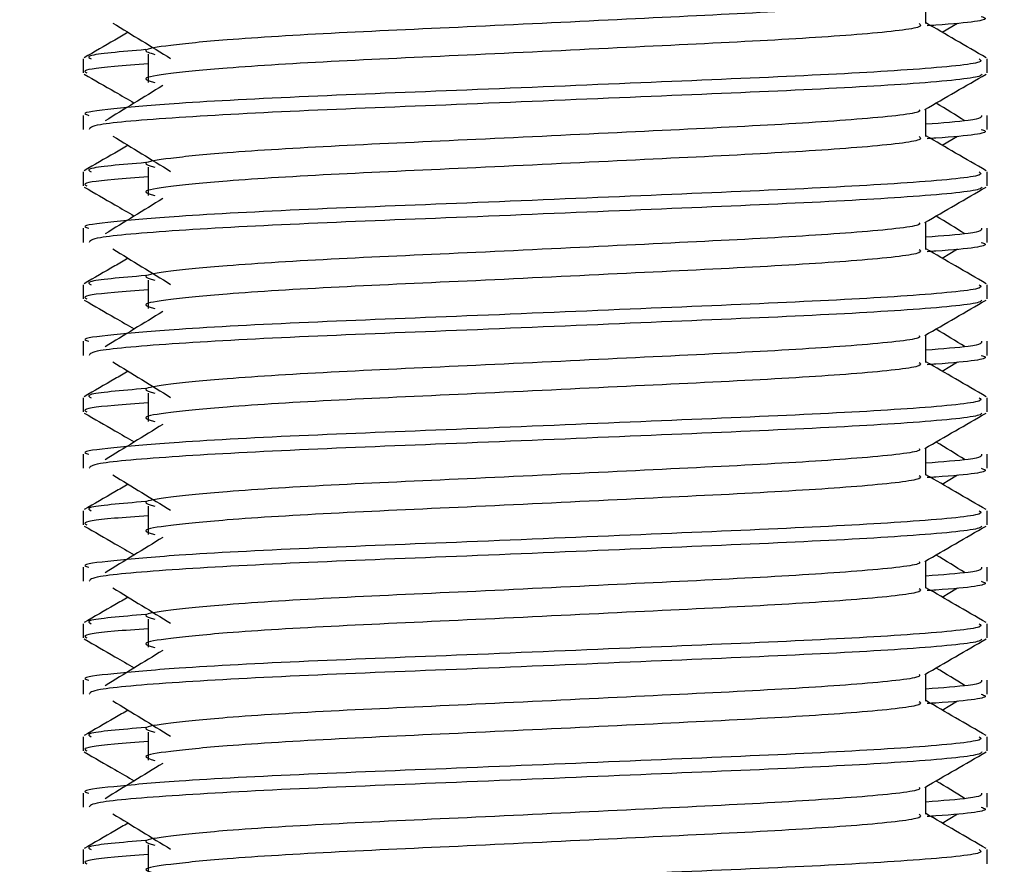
# Model space of a CAD drawing. Header units: millimetres. Extents: x 0 to 420, y 0 to 297.
# Tile 81 of 88: x 333.41 to 335.39, y 178.04 to 179.74. Entities that reach past the tile are written whole.
import ezdxf

# ---------------------------------------------------------------- set-up
doc = ezdxf.new("R2010")
doc.units = ezdxf.units.MM
doc.layers.add('QUOTE', color=174, linetype='Continuous')
doc.styles.add('SLDTEXTSTYLE3', font='TXT', dxfattribs={"width": 0.75})
doc.dimstyles.new('SLDDIMSTYLE0', dxfattribs={"dimtxt": 3, "dimasz": 3, "dimexe": 0, "dimexo": 0.0625, "dimgap": 0.75, "dimtad": 1, "dimlfac": 8.795212, "dimrnd": 1e-09, "dimzin": 12, "dimdsep": 46, "dimtxsty": 'SLDTEXTSTYLE3', "dimsah": 1, "dimcen": 0.09, "dimadec": 0, "dimazin": 3, "dimtfac": 1, "dimtdec": 3, "dimtofl": 0, "dimtmove": 0, "dimatfit": 3, "dimfxl": 0, "dimfrac": 2, "dimtolj": 1, "dimtzin": 12, "dimarcsym": 0})

# ---------------------------------------------------------------- blocks, each defined once
blk = doc.blocks.new('_D_2')
at = {"layer": 'QUOTE'}
for p, q in [((329.5081, 267.6518), (356.979, 267.6518)), ((354.979, 159.1724), (354.979, 267.6518)), ((343.2158, 159.1724), (356.979, 159.1724))]:
    blk.add_line(p, q, dxfattribs=at)
for points in [[(354.979, 267.6518), (354.479, 264.6518), (355.479, 264.6518)], [(354.979, 159.1724), (355.479, 162.1724), (354.479, 162.1724)]]:
    blk.add_solid(points, dxfattribs=at)
at = {"layer": 'QUOTE', "insert": (351.1118, 208.4246), "char_height": 3, "attachment_point": 1, "rotation": 90, "style": 'SLDTEXTSTYLE3'}
blk.add_mtext('954,1', dxfattribs=at)

msp = doc.modelspace()

# ---------------------------------------------------------------- linework, layer by layer
at = {"color": 7, "linetype": 'Continuous', "lineweight": 25}
for p, q in [((335.2302, 179.7347), (335.2302, 179.7901)), ((335.263, 179.7169), (335.2935, 179.7355)), ((333.6651, 179.6728), (333.6651, 179.6159)), ((333.5342, 179.6634), (333.5342, 179.635)), ((335.3533, 179.635), (335.3533, 179.6634)), ((333.5342, 179.5497), (333.5342, 179.5213)), ((335.2302, 179.5073), (335.2302, 179.5627)), ((335.3533, 179.5213), (335.3533, 179.5497)), ((335.263, 179.4895), (335.2935, 179.5081)), ((333.5342, 179.436), (333.5342, 179.4076)), ((333.6651, 179.4454), (333.6651, 179.3885)), ((335.3533, 179.4076), (335.3533, 179.436)), ((335.2302, 179.2799), (335.2302, 179.3353)), ((333.5342, 179.3223), (333.5342, 179.2939)), ((335.3533, 179.2939), (335.3533, 179.3223)), ((335.263, 179.2621), (335.2935, 179.2807)), ((333.6651, 179.218), (333.6651, 179.1611)), ((333.5342, 179.2086), (333.5342, 179.1802)), ((335.3533, 179.1802), (335.3533, 179.2086)), ((333.5342, 179.0949), (333.5342, 179.0666)), ((335.2302, 179.0525), (335.2302, 179.1079)), ((335.3533, 179.0666), (335.3533, 179.0949)), ((335.263, 179.0347), (335.2935, 179.0533)), ((333.5342, 178.9812), (333.5342, 178.9528)), ((333.6651, 178.9906), (333.6651, 178.9337)), ((335.3533, 178.9528), (335.3533, 178.9812)), ((335.2302, 178.8251), (335.2302, 178.8805)), ((333.5342, 178.8675), (333.5342, 178.8392)), ((335.3533, 178.8392), (335.3533, 178.8675)), ((335.263, 178.8073), (335.2935, 178.8259)), ((333.6651, 178.7632), (333.6651, 178.7063)), ((333.5342, 178.7538), (333.5342, 178.7254)), ((335.3533, 178.7254), (335.3533, 178.7538)), ((333.5342, 178.6401), (333.5342, 178.6118)), ((335.2302, 178.5977), (335.2302, 178.6531)), ((335.3533, 178.6118), (335.3533, 178.6401)), ((335.263, 178.5799), (335.2935, 178.5985)), ((333.5342, 178.5264), (333.5342, 178.498)), ((333.6651, 178.5358), (333.6651, 178.4789)), ((335.3533, 178.498), (335.3533, 178.5264)), ((335.2302, 178.3703), (335.2302, 178.4257)), ((333.5342, 178.4127), (333.5342, 178.3844)), ((335.3533, 178.3844), (335.3533, 178.4127)), ((335.263, 178.3525), (335.2935, 178.3711)), ((333.6651, 178.3084), (333.6651, 178.2515)), ((333.5342, 178.299), (333.5342, 178.2706)), ((335.3533, 178.2706), (335.3533, 178.299)), ((333.5342, 178.1853), (333.5342, 178.157)), ((335.2302, 178.1429), (335.2302, 178.1983)), ((335.3533, 178.157), (335.3533, 178.1853)), ((335.263, 178.1251), (335.2935, 178.1437)), ((333.5342, 178.0716), (333.5342, 178.0432)), ((333.6651, 178.081), (333.6651, 178.0241)), ((335.3533, 178.0432), (335.3533, 178.0716))]:
    msp.add_line(p, q, dxfattribs=at)
for points, knots in [([(335.2163, 179.7885), (335.2172, 179.7872), (335.2214, 179.7815), (335.1143, 179.7698), (334.9087, 179.7566), (334.6292, 179.7433), (334.3256, 179.7283), (334.0382, 179.7157), (333.8257, 179.7028), (333.7033, 179.6905), (333.6461, 179.6814), (333.6684, 179.6753), (333.6784, 179.6725)], [0, 0, 0, 0, 0.035107, 0.156135, 0.273953, 0.391653, 0.512699, 0.629093, 0.748412, 0.840135, 0.92875, 1, 1, 1, 1]), ([(335.3415, 179.7487), (335.3449, 179.7477), (335.3618, 179.7422), (335.3181, 179.7355), (335.2387, 179.7304), (335.2327, 179.73)], [0, 0, 0, 0, 0.18373, 0.938556, 1, 1, 1, 1]), ([(333.594, 179.7355), (333.6134, 179.7236), (333.6522, 179.6999), (333.6908, 179.6762), (333.7102, 179.6643)], [0, 0, 0, 0, 0.500011, 1, 1, 1, 1]), ([(335.2166, 179.7345), (335.2191, 179.7323), (335.2266, 179.7257), (335.1159, 179.713), (334.9083, 179.6997), (334.6293, 179.6865), (334.3256, 179.6715), (334.0382, 179.6589), (333.8257, 179.646), (333.7033, 179.6336), (333.6461, 179.6246), (333.6684, 179.6184), (333.6783, 179.6157)], [0, 0, 0, 0, 0.059132, 0.177163, 0.292064, 0.406849, 0.524898, 0.638409, 0.754774, 0.844226, 0.930647, 1, 1, 1, 1]), ([(335.3516, 179.6656), (335.331, 179.6775), (335.2906, 179.7009), (335.2501, 179.7243), (335.2302, 179.7359)], [0, 0, 0, 0, 0.508368, 1, 1, 1, 1]), ([(333.6244, 179.7169), (333.6155, 179.7117), (333.586, 179.6946), (333.5564, 179.6775), (333.5359, 179.6656)], [0, 0, 0, 0, 0.3033381, 1, 1, 1, 1]), ([(333.66, 179.682), (333.6108, 179.6778), (333.5352, 179.6714), (333.5461, 179.6654), (333.5499, 179.6634)], [0, 0, 0, 0, 0.651043, 1, 1, 1, 1]), ([(335.3376, 179.6634), (335.3404, 179.6612), (335.3489, 179.6546), (335.221, 179.6419), (334.981, 179.6287), (334.6584, 179.6154), (334.307, 179.6004), (333.975, 179.5878), (333.7281, 179.5749), (333.5899, 179.5626), (333.5267, 179.5551), (333.542, 179.5507), (333.5455, 179.5497)], [0, 0, 0, 0, 0.061077, 0.184512, 0.304677, 0.424721, 0.548174, 0.666888, 0.788581, 0.882129, 0.97251, 1, 1, 1, 1]), ([(333.6651, 179.6534), (333.6409, 179.6516), (333.5666, 179.6462), (333.5311, 179.6404), (333.5397, 179.636), (333.5417, 179.635)], [0, 0, 0, 0, 0.270543, 0.831179, 1, 1, 1, 1]), ([(333.5363, 179.6327), (333.5569, 179.6208), (333.5904, 179.6014), (333.624, 179.582), (333.6369, 179.5745)], [0, 0, 0, 0, 0.61317, 1, 1, 1, 1]), ([(335.3425, 179.6326), (335.3418, 179.6311), (335.3389, 179.6253), (335.2213, 179.6135), (334.981, 179.6002), (334.6583, 179.587), (334.3074, 179.572), (333.9737, 179.5594), (333.7112, 179.5453), (333.553, 179.5319), (333.548, 179.5245), (333.5459, 179.5213)], [0, 0, 0, 0, 0.039912, 0.166158, 0.289058, 0.411836, 0.5381, 0.659517, 0.783982, 0.909693, 1, 1, 1, 1]), ([(335.2278, 179.5613), (335.2483, 179.5732), (335.2895, 179.597), (335.3306, 179.6208), (335.3512, 179.6327)], [0, 0, 0, 0, 0.499936, 1, 1, 1, 1]), ([(333.6945, 179.6097), (333.6751, 179.5978), (333.6363, 179.5741), (333.5976, 179.5504), (333.5783, 179.5385)], [0, 0, 0, 0, 0.49999, 1, 1, 1, 1]), ([(335.3092, 179.5385), (335.2898, 179.5504), (335.2703, 179.5624), (335.2507, 179.5743), (335.2505, 179.5745)], [0, 0, 0, 0, 0.989832, 1, 1, 1, 1]), ([(335.2163, 179.5611), (335.2172, 179.5598), (335.2214, 179.5541), (335.1143, 179.5424), (334.9087, 179.5292), (334.6292, 179.5159), (334.3256, 179.5009), (334.0382, 179.4883), (333.8257, 179.4754), (333.7033, 179.4631), (333.6461, 179.454), (333.6684, 179.4479), (333.6784, 179.4452)], [0, 0, 0, 0, 0.035107, 0.156135, 0.273953, 0.391653, 0.512699, 0.629093, 0.748412, 0.840135, 0.92875, 1, 1, 1, 1]), ([(335.342, 179.5497), (335.3425, 179.5463), (335.3433, 179.5406), (335.2631, 179.5343), (335.2302, 179.5317)], [0, 0, 0, 0, 0.590683, 1, 1, 1, 1]), ([(335.3415, 179.5213), (335.3449, 179.5203), (335.3618, 179.5148), (335.3181, 179.5081), (335.2387, 179.503), (335.2327, 179.5026)], [0, 0, 0, 0, 0.18373, 0.938556, 1, 1, 1, 1]), ([(333.6244, 179.4895), (333.6155, 179.4843), (333.586, 179.4672), (333.5564, 179.4501), (333.5359, 179.4382)], [0, 0, 0, 0, 0.3033381, 1, 1, 1, 1]), ([(333.594, 179.5081), (333.6134, 179.4962), (333.6522, 179.4725), (333.6908, 179.4488), (333.7102, 179.4369)], [0, 0, 0, 0, 0.500011, 1, 1, 1, 1]), ([(335.2166, 179.5071), (335.2191, 179.5049), (335.2266, 179.4983), (335.1159, 179.4856), (334.9083, 179.4723), (334.6293, 179.4591), (334.3256, 179.4441), (334.0382, 179.4315), (333.8257, 179.4186), (333.7033, 179.4062), (333.6461, 179.3972), (333.6684, 179.391), (333.6783, 179.3883)], [0, 0, 0, 0, 0.059132, 0.1771634, 0.2920638, 0.4068492, 0.5248979, 0.6384095, 0.7547738, 0.8442256, 0.9306466, 1, 1, 1, 1]), ([(335.3516, 179.4382), (335.331, 179.4501), (335.2906, 179.4735), (335.2501, 179.4969), (335.2302, 179.5085)], [0, 0, 0, 0, 0.508368, 1, 1, 1, 1]), ([(333.66, 179.4546), (333.6108, 179.4504), (333.5352, 179.444), (333.5461, 179.438), (333.5499, 179.436)], [0, 0, 0, 0, 0.651043, 1, 1, 1, 1]), ([(335.3376, 179.436), (335.3404, 179.4338), (335.3489, 179.4272), (335.221, 179.4145), (334.981, 179.4013), (334.6584, 179.388), (334.307, 179.373), (333.975, 179.3604), (333.7281, 179.3475), (333.5899, 179.3352), (333.5267, 179.3277), (333.542, 179.3233), (333.5455, 179.3223)], [0, 0, 0, 0, 0.0610772, 0.1845123, 0.3046768, 0.4247211, 0.5481742, 0.6668878, 0.7885815, 0.8821287, 0.9725098, 1, 1, 1, 1]), ([(333.6651, 179.426), (333.6409, 179.4242), (333.5666, 179.4188), (333.5311, 179.413), (333.5397, 179.4086), (333.5417, 179.4076)], [0, 0, 0, 0, 0.270543, 0.831179, 1, 1, 1, 1]), ([(333.5363, 179.4053), (333.5569, 179.3934), (333.5904, 179.374), (333.624, 179.3546), (333.6369, 179.3471)], [0, 0, 0, 0, 0.61317, 1, 1, 1, 1]), ([(335.3425, 179.4052), (335.3418, 179.4038), (335.3389, 179.3979), (335.2213, 179.3861), (334.981, 179.3728), (334.6583, 179.3596), (334.3074, 179.3446), (333.9737, 179.332), (333.7112, 179.3179), (333.553, 179.3045), (333.548, 179.2971), (333.5459, 179.2939)], [0, 0, 0, 0, 0.039912, 0.166158, 0.289058, 0.411836, 0.5381, 0.659517, 0.783982, 0.909693, 1, 1, 1, 1]), ([(335.2278, 179.3339), (335.2483, 179.3458), (335.2895, 179.3696), (335.3306, 179.3934), (335.3512, 179.4053)], [0, 0, 0, 0, 0.499936, 1, 1, 1, 1]), ([(333.6945, 179.3823), (333.6751, 179.3704), (333.6363, 179.3467), (333.5976, 179.323), (333.5783, 179.3111)], [0, 0, 0, 0, 0.49999, 1, 1, 1, 1]), ([(335.2163, 179.3337), (335.2172, 179.3324), (335.2214, 179.3267), (335.1143, 179.315), (334.9087, 179.3018), (334.6292, 179.2885), (334.3256, 179.2735), (334.0382, 179.261), (333.8257, 179.248), (333.7033, 179.2357), (333.6461, 179.2266), (333.6684, 179.2205), (333.6784, 179.2178)], [0, 0, 0, 0, 0.035107, 0.156135, 0.273953, 0.391653, 0.512699, 0.629093, 0.748412, 0.840135, 0.92875, 1, 1, 1, 1]), ([(335.3092, 179.3111), (335.2898, 179.323), (335.2703, 179.335), (335.2507, 179.347), (335.2505, 179.3471)], [0, 0, 0, 0, 0.989832, 1, 1, 1, 1]), ([(335.342, 179.3223), (335.3425, 179.3189), (335.3433, 179.3132), (335.2631, 179.3069), (335.2302, 179.3043)], [0, 0, 0, 0, 0.590683, 1, 1, 1, 1]), ([(335.3415, 179.2939), (335.3449, 179.2929), (335.3618, 179.2874), (335.3181, 179.2807), (335.2387, 179.2756), (335.2327, 179.2752)], [0, 0, 0, 0, 0.18373, 0.938556, 1, 1, 1, 1]), ([(333.594, 179.2807), (333.6134, 179.2688), (333.6522, 179.2451), (333.6908, 179.2214), (333.7102, 179.2095)], [0, 0, 0, 0, 0.500011, 1, 1, 1, 1]), ([(335.2166, 179.2797), (335.2191, 179.2775), (335.2266, 179.2709), (335.1159, 179.2582), (334.9083, 179.2449), (334.6293, 179.2317), (334.3256, 179.2167), (334.0382, 179.2041), (333.8257, 179.1912), (333.7033, 179.1789), (333.6461, 179.1698), (333.6684, 179.1636), (333.6783, 179.1609)], [0, 0, 0, 0, 0.059132, 0.1771634, 0.2920638, 0.4068492, 0.5248979, 0.6384095, 0.7547738, 0.8442256, 0.9306466, 1, 1, 1, 1]), ([(335.3516, 179.2108), (335.331, 179.2227), (335.2906, 179.2461), (335.2501, 179.2696), (335.2302, 179.2811)], [0, 0, 0, 0, 0.508368, 1, 1, 1, 1]), ([(333.6244, 179.2621), (333.6155, 179.2569), (333.586, 179.2398), (333.5564, 179.2227), (333.5359, 179.2108)], [0, 0, 0, 0, 0.303338, 1, 1, 1, 1]), ([(333.66, 179.2272), (333.6108, 179.223), (333.5352, 179.2166), (333.5461, 179.2106), (333.5499, 179.2086)], [0, 0, 0, 0, 0.651043, 1, 1, 1, 1]), ([(335.3376, 179.2086), (335.3404, 179.2064), (335.3489, 179.1998), (335.221, 179.1871), (334.981, 179.1739), (334.6584, 179.1606), (334.307, 179.1456), (333.975, 179.133), (333.7281, 179.1201), (333.5899, 179.1078), (333.5267, 179.1003), (333.542, 179.0959), (333.5455, 179.0949)], [0, 0, 0, 0, 0.0610772, 0.1845123, 0.3046768, 0.4247211, 0.5481742, 0.6668878, 0.7885815, 0.8821287, 0.9725098, 1, 1, 1, 1]), ([(333.6651, 179.1986), (333.6409, 179.1968), (333.5666, 179.1914), (333.5311, 179.1856), (333.5397, 179.1812), (333.5417, 179.1802)], [0, 0, 0, 0, 0.270543, 0.831179, 1, 1, 1, 1]), ([(333.5363, 179.1779), (333.5569, 179.166), (333.5904, 179.1466), (333.624, 179.1272), (333.6369, 179.1197)], [0, 0, 0, 0, 0.61317, 1, 1, 1, 1]), ([(335.3425, 179.1778), (335.3418, 179.1764), (335.3389, 179.1705), (335.2213, 179.1587), (334.981, 179.1454), (334.6583, 179.1322), (334.3074, 179.1172), (333.9737, 179.1046), (333.7112, 179.0905), (333.553, 179.0771), (333.548, 179.0697), (333.5459, 179.0666)], [0, 0, 0, 0, 0.039912, 0.166158, 0.289058, 0.411836, 0.5381, 0.659517, 0.783982, 0.909693, 1, 1, 1, 1]), ([(335.2278, 179.1065), (335.2483, 179.1184), (335.2895, 179.1422), (335.3306, 179.166), (335.3512, 179.1779)], [0, 0, 0, 0, 0.499936, 1, 1, 1, 1]), ([(333.6945, 179.1549), (333.6751, 179.143), (333.6363, 179.1193), (333.5976, 179.0956), (333.5783, 179.0837)], [0, 0, 0, 0, 0.49999, 1, 1, 1, 1]), ([(335.3092, 179.0837), (335.2898, 179.0956), (335.2703, 179.1076), (335.2507, 179.1196), (335.2505, 179.1197)], [0, 0, 0, 0, 0.989832, 1, 1, 1, 1]), ([(335.2163, 179.1063), (335.2172, 179.105), (335.2214, 179.0993), (335.1143, 179.0876), (334.9087, 179.0744), (334.6292, 179.0611), (334.3256, 179.0461), (334.0382, 179.0336), (333.8257, 179.0206), (333.7033, 179.0083), (333.6461, 178.9992), (333.6684, 178.9931), (333.6784, 178.9904)], [0, 0, 0, 0, 0.035107, 0.156135, 0.273953, 0.391653, 0.512699, 0.629093, 0.748412, 0.840135, 0.92875, 1, 1, 1, 1]), ([(335.342, 179.0949), (335.3425, 179.0915), (335.3433, 179.0858), (335.2631, 179.0795), (335.2302, 179.077)], [0, 0, 0, 0, 0.590683, 1, 1, 1, 1]), ([(333.594, 179.0533), (333.6134, 179.0415), (333.6522, 179.0177), (333.6908, 178.994), (333.7102, 178.9821)], [0, 0, 0, 0, 0.500011, 1, 1, 1, 1]), ([(335.3516, 178.9834), (335.331, 178.9953), (335.2906, 179.0187), (335.2501, 179.0422), (335.2302, 179.0537)], [0, 0, 0, 0, 0.508368, 1, 1, 1, 1]), ([(335.3415, 179.0666), (335.3449, 179.0655), (335.3618, 179.06), (335.3181, 179.0533), (335.2387, 179.0482), (335.2327, 179.0478)], [0, 0, 0, 0, 0.18373, 0.938556, 1, 1, 1, 1]), ([(333.6244, 179.0347), (333.6155, 179.0295), (333.586, 179.0124), (333.5564, 178.9953), (333.5359, 178.9834)], [0, 0, 0, 0, 0.303338, 1, 1, 1, 1]), ([(335.2166, 179.0523), (335.2191, 179.0501), (335.2266, 179.0435), (335.1159, 179.0308), (334.9083, 179.0175), (334.6293, 179.0043), (334.3256, 178.9893), (334.0382, 178.9767), (333.8257, 178.9638), (333.7033, 178.9515), (333.6461, 178.9424), (333.6684, 178.9363), (333.6783, 178.9335)], [0, 0, 0, 0, 0.059132, 0.177163, 0.292064, 0.406849, 0.524898, 0.638409, 0.754774, 0.844226, 0.930647, 1, 1, 1, 1]), ([(333.66, 178.9998), (333.6108, 178.9956), (333.5352, 178.9892), (333.5461, 178.9832), (333.5499, 178.9812)], [0, 0, 0, 0, 0.651043, 1, 1, 1, 1]), ([(335.3376, 178.9812), (335.3404, 178.979), (335.3489, 178.9724), (335.221, 178.9597), (334.981, 178.9465), (334.6584, 178.9332), (334.307, 178.9182), (333.975, 178.9056), (333.7281, 178.8927), (333.5899, 178.8804), (333.5267, 178.8729), (333.542, 178.8685), (333.5455, 178.8675)], [0, 0, 0, 0, 0.061077, 0.184512, 0.304677, 0.424721, 0.548174, 0.666888, 0.788581, 0.882129, 0.97251, 1, 1, 1, 1]), ([(333.6651, 178.9712), (333.6409, 178.9694), (333.5666, 178.964), (333.5311, 178.9582), (333.5397, 178.9538), (333.5417, 178.9528)], [0, 0, 0, 0, 0.270543, 0.831179, 1, 1, 1, 1]), ([(333.5363, 178.9505), (333.5569, 178.9386), (333.5904, 178.9192), (333.624, 178.8998), (333.6369, 178.8923)], [0, 0, 0, 0, 0.61317, 1, 1, 1, 1]), ([(335.3425, 178.9504), (335.3418, 178.949), (335.3389, 178.9431), (335.2213, 178.9313), (334.981, 178.918), (334.6583, 178.9048), (334.3074, 178.8898), (333.9737, 178.8772), (333.7112, 178.8632), (333.553, 178.8497), (333.548, 178.8423), (333.5459, 178.8392)], [0, 0, 0, 0, 0.039912, 0.166158, 0.289058, 0.411836, 0.5381, 0.659517, 0.783982, 0.909693, 1, 1, 1, 1]), ([(335.2278, 178.8791), (335.2483, 178.891), (335.2895, 178.9148), (335.3306, 178.9386), (335.3512, 178.9505)], [0, 0, 0, 0, 0.499936, 1, 1, 1, 1]), ([(333.6945, 178.9275), (333.6751, 178.9157), (333.6363, 178.8919), (333.5976, 178.8682), (333.5783, 178.8563)], [0, 0, 0, 0, 0.49999, 1, 1, 1, 1]), ([(335.2163, 178.8789), (335.2172, 178.8776), (335.2214, 178.8719), (335.1143, 178.8602), (334.9087, 178.847), (334.6292, 178.8337), (334.3256, 178.8187), (334.0382, 178.8062), (333.8257, 178.7933), (333.7033, 178.7809), (333.6461, 178.7718), (333.6684, 178.7657), (333.6784, 178.763)], [0, 0, 0, 0, 0.035107, 0.156135, 0.273953, 0.391653, 0.512699, 0.629093, 0.748412, 0.840135, 0.92875, 1, 1, 1, 1]), ([(335.3092, 178.8563), (335.2898, 178.8682), (335.2703, 178.8802), (335.2507, 178.8922), (335.2505, 178.8923)], [0, 0, 0, 0, 0.989832, 1, 1, 1, 1]), ([(335.342, 178.8675), (335.3425, 178.8641), (335.3433, 178.8584), (335.2631, 178.8521), (335.2302, 178.8496)], [0, 0, 0, 0, 0.590683, 1, 1, 1, 1]), ([(335.3415, 178.8392), (335.3449, 178.8381), (335.3618, 178.8327), (335.3181, 178.8259), (335.2387, 178.8208), (335.2327, 178.8204)], [0, 0, 0, 0, 0.18373, 0.938556, 1, 1, 1, 1]), ([(333.594, 178.8259), (333.6134, 178.8141), (333.6522, 178.7903), (333.6908, 178.7666), (333.7102, 178.7547)], [0, 0, 0, 0, 0.500011, 1, 1, 1, 1]), ([(335.2166, 178.8249), (335.2191, 178.8227), (335.2266, 178.8161), (335.1159, 178.8034), (334.9083, 178.7901), (334.6293, 178.7769), (334.3256, 178.7619), (334.0382, 178.7493), (333.8257, 178.7364), (333.7033, 178.7241), (333.6461, 178.715), (333.6684, 178.7089), (333.6783, 178.7061)], [0, 0, 0, 0, 0.059132, 0.177163, 0.292064, 0.406849, 0.524898, 0.638409, 0.754774, 0.844226, 0.930647, 1, 1, 1, 1]), ([(335.3516, 178.756), (335.331, 178.7679), (335.2906, 178.7913), (335.2501, 178.8148), (335.2302, 178.8263)], [0, 0, 0, 0, 0.5083681, 1, 1, 1, 1]), ([(333.6244, 178.8073), (333.6155, 178.8021), (333.586, 178.785), (333.5564, 178.7679), (333.5359, 178.756)], [0, 0, 0, 0, 0.303338, 1, 1, 1, 1]), ([(333.66, 178.7724), (333.6108, 178.7682), (333.5352, 178.7618), (333.5461, 178.7558), (333.5499, 178.7538)], [0, 0, 0, 0, 0.651043, 1, 1, 1, 1]), ([(335.3376, 178.7538), (335.3404, 178.7516), (335.3489, 178.745), (335.221, 178.7323), (334.981, 178.7191), (334.6584, 178.7058), (334.307, 178.6908), (333.975, 178.6782), (333.7281, 178.6653), (333.5899, 178.653), (333.5267, 178.6455), (333.542, 178.6411), (333.5455, 178.6401)], [0, 0, 0, 0, 0.061077, 0.184512, 0.304677, 0.424721, 0.548174, 0.666888, 0.788581, 0.882129, 0.97251, 1, 1, 1, 1]), ([(333.6651, 178.7438), (333.6409, 178.742), (333.5666, 178.7366), (333.5311, 178.7308), (333.5397, 178.7264), (333.5417, 178.7254)], [0, 0, 0, 0, 0.270543, 0.831179, 1, 1, 1, 1]), ([(333.5363, 178.7231), (333.5569, 178.7112), (333.5904, 178.6918), (333.624, 178.6724), (333.6369, 178.6649)], [0, 0, 0, 0, 0.61317, 1, 1, 1, 1]), ([(335.3425, 178.723), (335.3418, 178.7216), (335.3389, 178.7157), (335.2213, 178.7039), (334.981, 178.6906), (334.6583, 178.6774), (334.3074, 178.6624), (333.9737, 178.6498), (333.7112, 178.6358), (333.553, 178.6223), (333.548, 178.6149), (333.5459, 178.6118)], [0, 0, 0, 0, 0.039912, 0.166158, 0.289058, 0.411836, 0.5381, 0.659517, 0.783982, 0.909693, 1, 1, 1, 1]), ([(335.2278, 178.6517), (335.2483, 178.6636), (335.2895, 178.6874), (335.3306, 178.7112), (335.3512, 178.7231)], [0, 0, 0, 0, 0.499936, 1, 1, 1, 1]), ([(333.6945, 178.7001), (333.6751, 178.6883), (333.6363, 178.6645), (333.5976, 178.6408), (333.5783, 178.6289)], [0, 0, 0, 0, 0.49999, 1, 1, 1, 1]), ([(335.3092, 178.6289), (335.2898, 178.6408), (335.2703, 178.6528), (335.2507, 178.6648), (335.2505, 178.6649)], [0, 0, 0, 0, 0.989832, 1, 1, 1, 1]), ([(335.2163, 178.6515), (335.2172, 178.6502), (335.2214, 178.6445), (335.1143, 178.6328), (334.9087, 178.6196), (334.6292, 178.6064), (334.3256, 178.5913), (334.0382, 178.5788), (333.8257, 178.5659), (333.7033, 178.5535), (333.6461, 178.5444), (333.6684, 178.5383), (333.6784, 178.5356)], [0, 0, 0, 0, 0.035107, 0.156135, 0.273953, 0.391653, 0.512699, 0.629093, 0.748412, 0.840135, 0.92875, 1, 1, 1, 1]), ([(335.342, 178.6401), (335.3425, 178.6367), (335.3433, 178.631), (335.2631, 178.6247), (335.2302, 178.6222)], [0, 0, 0, 0, 0.590683, 1, 1, 1, 1]), ([(333.594, 178.5985), (333.6134, 178.5867), (333.6522, 178.5629), (333.6908, 178.5392), (333.7102, 178.5273)], [0, 0, 0, 0, 0.500011, 1, 1, 1, 1]), ([(335.2166, 178.5975), (335.2191, 178.5953), (335.2266, 178.5887), (335.1159, 178.576), (334.9083, 178.5627), (334.6293, 178.5495), (334.3256, 178.5345), (334.0382, 178.5219), (333.8257, 178.509), (333.7033, 178.4967), (333.6461, 178.4876), (333.6684, 178.4815), (333.6783, 178.4787)], [0, 0, 0, 0, 0.059132, 0.177163, 0.292064, 0.406849, 0.524898, 0.638409, 0.754774, 0.844226, 0.930647, 1, 1, 1, 1]), ([(335.3516, 178.5286), (335.331, 178.5405), (335.2906, 178.5639), (335.2501, 178.5874), (335.2302, 178.5989)], [0, 0, 0, 0, 0.508368, 1, 1, 1, 1]), ([(335.3415, 178.6118), (335.3449, 178.6107), (335.3618, 178.6053), (335.3181, 178.5985), (335.2387, 178.5934), (335.2327, 178.593)], [0, 0, 0, 0, 0.18373, 0.938556, 1, 1, 1, 1]), ([(333.6244, 178.5799), (333.6155, 178.5747), (333.586, 178.5576), (333.5564, 178.5405), (333.5359, 178.5286)], [0, 0, 0, 0, 0.303338, 1, 1, 1, 1]), ([(333.66, 178.545), (333.6108, 178.5408), (333.5352, 178.5344), (333.5461, 178.5284), (333.5499, 178.5264)], [0, 0, 0, 0, 0.651043, 1, 1, 1, 1]), ([(335.3376, 178.5264), (335.3404, 178.5242), (335.3489, 178.5176), (335.221, 178.5049), (334.981, 178.4917), (334.6584, 178.4784), (334.307, 178.4634), (333.975, 178.4509), (333.7281, 178.4379), (333.5899, 178.4256), (333.5267, 178.4182), (333.542, 178.4137), (333.5455, 178.4127)], [0, 0, 0, 0, 0.0610772, 0.1845123, 0.3046768, 0.4247211, 0.5481742, 0.6668878, 0.7885815, 0.8821287, 0.9725098, 1, 1, 1, 1]), ([(333.6651, 178.5164), (333.6409, 178.5146), (333.5666, 178.5092), (333.5311, 178.5034), (333.5397, 178.499), (333.5417, 178.498)], [0, 0, 0, 0, 0.270543, 0.831179, 1, 1, 1, 1]), ([(333.5363, 178.4957), (333.5569, 178.4838), (333.5904, 178.4644), (333.624, 178.445), (333.6369, 178.4375)], [0, 0, 0, 0, 0.61317, 1, 1, 1, 1]), ([(335.3425, 178.4956), (335.3418, 178.4942), (335.3389, 178.4883), (335.2213, 178.4765), (334.981, 178.4633), (334.6583, 178.45), (334.3074, 178.435), (333.9737, 178.4224), (333.7112, 178.4084), (333.553, 178.3949), (333.548, 178.3875), (333.5459, 178.3844)], [0, 0, 0, 0, 0.039912, 0.166158, 0.289058, 0.411836, 0.5381, 0.659517, 0.783982, 0.909693, 1, 1, 1, 1]), ([(335.2278, 178.4243), (335.2483, 178.4362), (335.2895, 178.46), (335.3306, 178.4838), (335.3512, 178.4957)], [0, 0, 0, 0, 0.499936, 1, 1, 1, 1]), ([(333.6945, 178.4727), (333.6751, 178.4609), (333.6363, 178.4371), (333.5976, 178.4134), (333.5783, 178.4015)], [0, 0, 0, 0, 0.49999, 1, 1, 1, 1]), ([(335.2163, 178.4241), (335.2172, 178.4229), (335.2214, 178.4171), (335.1143, 178.4054), (334.9087, 178.3922), (334.6292, 178.379), (334.3256, 178.3639), (334.0382, 178.3514), (333.8257, 178.3385), (333.7033, 178.3261), (333.6461, 178.317), (333.6684, 178.3109), (333.6784, 178.3082)], [0, 0, 0, 0, 0.035107, 0.156135, 0.273953, 0.391653, 0.512699, 0.629093, 0.748412, 0.840135, 0.92875, 1, 1, 1, 1]), ([(335.3092, 178.4015), (335.2898, 178.4134), (335.2703, 178.4254), (335.2507, 178.4374), (335.2505, 178.4375)], [0, 0, 0, 0, 0.989832, 1, 1, 1, 1]), ([(335.342, 178.4127), (335.3425, 178.4093), (335.3433, 178.4036), (335.2631, 178.3973), (335.2302, 178.3948)], [0, 0, 0, 0, 0.590683, 1, 1, 1, 1]), ([(335.3415, 178.3844), (335.3449, 178.3833), (335.3618, 178.3779), (335.3181, 178.3711), (335.2387, 178.366), (335.2327, 178.3656)], [0, 0, 0, 0, 0.18373, 0.938556, 1, 1, 1, 1]), ([(333.594, 178.3711), (333.6134, 178.3593), (333.6522, 178.3355), (333.6908, 178.3118), (333.7102, 178.2999)], [0, 0, 0, 0, 0.500011, 1, 1, 1, 1]), ([(335.2166, 178.3701), (335.2191, 178.3679), (335.2266, 178.3613), (335.1159, 178.3486), (334.9083, 178.3353), (334.6293, 178.3221), (334.3256, 178.3071), (334.0382, 178.2945), (333.8257, 178.2816), (333.7033, 178.2693), (333.6461, 178.2602), (333.6684, 178.2541), (333.6783, 178.2513)], [0, 0, 0, 0, 0.059132, 0.177163, 0.292064, 0.406849, 0.524898, 0.638409, 0.754774, 0.844226, 0.930647, 1, 1, 1, 1]), ([(335.3516, 178.3012), (335.331, 178.3131), (335.2906, 178.3366), (335.2501, 178.36), (335.2302, 178.3715)], [0, 0, 0, 0, 0.508368, 1, 1, 1, 1]), ([(333.6244, 178.3525), (333.6155, 178.3473), (333.586, 178.3302), (333.5564, 178.3131), (333.5359, 178.3012)], [0, 0, 0, 0, 0.303338, 1, 1, 1, 1]), ([(333.66, 178.3176), (333.6108, 178.3134), (333.5352, 178.307), (333.5461, 178.301), (333.5499, 178.299)], [0, 0, 0, 0, 0.651043, 1, 1, 1, 1]), ([(335.3376, 178.299), (335.3404, 178.2968), (335.3489, 178.2902), (335.221, 178.2775), (334.981, 178.2643), (334.6584, 178.251), (334.307, 178.236), (333.975, 178.2235), (333.7281, 178.2106), (333.5899, 178.1982), (333.5267, 178.1908), (333.542, 178.1863), (333.5455, 178.1853)], [0, 0, 0, 0, 0.0610772, 0.1845123, 0.3046768, 0.4247211, 0.5481742, 0.6668878, 0.7885815, 0.8821287, 0.9725098, 1, 1, 1, 1]), ([(333.6651, 178.289), (333.6409, 178.2872), (333.5666, 178.2818), (333.5311, 178.276), (333.5397, 178.2716), (333.5417, 178.2706)], [0, 0, 0, 0, 0.270543, 0.831179, 1, 1, 1, 1]), ([(333.5363, 178.2683), (333.5569, 178.2564), (333.5904, 178.237), (333.624, 178.2176), (333.6369, 178.2101)], [0, 0, 0, 0, 0.61317, 1, 1, 1, 1]), ([(335.3425, 178.2682), (335.3418, 178.2668), (335.3389, 178.2609), (335.2213, 178.2491), (334.981, 178.2359), (334.6583, 178.2226), (334.3074, 178.2076), (333.9737, 178.195), (333.7112, 178.181), (333.553, 178.1675), (333.548, 178.1601), (333.5459, 178.157)], [0, 0, 0, 0, 0.039912, 0.166158, 0.289058, 0.411836, 0.5381, 0.659517, 0.783982, 0.909693, 1, 1, 1, 1]), ([(335.2278, 178.1969), (335.2483, 178.2088), (335.2895, 178.2326), (335.3306, 178.2564), (335.3512, 178.2683)], [0, 0, 0, 0, 0.4999356, 1, 1, 1, 1]), ([(333.6945, 178.2453), (333.6751, 178.2335), (333.6363, 178.2097), (333.5976, 178.186), (333.5783, 178.1741)], [0, 0, 0, 0, 0.49999, 1, 1, 1, 1]), ([(335.3092, 178.1741), (335.2898, 178.186), (335.2703, 178.198), (335.2507, 178.21), (335.2505, 178.2101)], [0, 0, 0, 0, 0.989832, 1, 1, 1, 1]), ([(335.2163, 178.1967), (335.2172, 178.1955), (335.2214, 178.1897), (335.1143, 178.178), (334.9087, 178.1648), (334.6292, 178.1516), (334.3256, 178.1365), (334.0382, 178.124), (333.8257, 178.1111), (333.7033, 178.0987), (333.6461, 178.0896), (333.6684, 178.0835), (333.6784, 178.0808)], [0, 0, 0, 0, 0.035107, 0.156135, 0.273953, 0.391653, 0.512699, 0.629093, 0.748412, 0.840135, 0.92875, 1, 1, 1, 1]), ([(335.342, 178.1853), (335.3425, 178.1819), (335.3433, 178.1762), (335.2631, 178.1699), (335.2302, 178.1674)], [0, 0, 0, 0, 0.590683, 1, 1, 1, 1]), ([(333.594, 178.1437), (333.6134, 178.1319), (333.6522, 178.1081), (333.6908, 178.0844), (333.7102, 178.0725)], [0, 0, 0, 0, 0.500011, 1, 1, 1, 1]), ([(335.2166, 178.1427), (335.2191, 178.1405), (335.2266, 178.1339), (335.1159, 178.1212), (334.9083, 178.1079), (334.6293, 178.0947), (334.3256, 178.0797), (334.0382, 178.0671), (333.8257, 178.0542), (333.7033, 178.0419), (333.6461, 178.0328), (333.6684, 178.0267), (333.6783, 178.0239)], [0, 0, 0, 0, 0.059132, 0.177163, 0.292064, 0.406849, 0.524898, 0.638409, 0.754774, 0.844226, 0.930647, 1, 1, 1, 1]), ([(335.3516, 178.0738), (335.331, 178.0857), (335.2906, 178.1092), (335.2501, 178.1326), (335.2302, 178.1441)], [0, 0, 0, 0, 0.508368, 1, 1, 1, 1]), ([(335.3415, 178.157), (335.3449, 178.1559), (335.3618, 178.1505), (335.3181, 178.1437), (335.2387, 178.1386), (335.2327, 178.1382)], [0, 0, 0, 0, 0.18373, 0.938556, 1, 1, 1, 1]), ([(333.6244, 178.1251), (333.6155, 178.1199), (333.586, 178.1028), (333.5564, 178.0857), (333.5359, 178.0738)], [0, 0, 0, 0, 0.3033381, 1, 1, 1, 1]), ([(333.66, 178.0902), (333.6108, 178.086), (333.5352, 178.0796), (333.5461, 178.0737), (333.5499, 178.0716)], [0, 0, 0, 0, 0.651043, 1, 1, 1, 1]), ([(335.3376, 178.0716), (335.3404, 178.0694), (335.3489, 178.0628), (335.221, 178.0501), (334.981, 178.0369), (334.6584, 178.0236), (334.307, 178.0086), (333.975, 177.9961), (333.7281, 177.9832), (333.5899, 177.9708), (333.5267, 177.9634), (333.542, 177.9589), (333.5455, 177.9579)], [0, 0, 0, 0, 0.061077, 0.184512, 0.304677, 0.424721, 0.548174, 0.666888, 0.788581, 0.882129, 0.97251, 1, 1, 1, 1]), ([(333.6651, 178.0616), (333.6409, 178.0598), (333.5666, 178.0544), (333.5311, 178.0486), (333.5397, 178.0442), (333.5417, 178.0432)], [0, 0, 0, 0, 0.270543, 0.831179, 1, 1, 1, 1])]:
    msp.add_open_spline(points, degree=3, knots=knots, dxfattribs=at)

# ---------------------------------------------------------------- dimensions: what is measured, and where the dimension line sits
at = {"layer": 'QUOTE'}
dim = msp.add_linear_dim(base=(354.979, 267.6518), p1=(341.2158, 159.1724), p2=(327.5081, 267.6518), angle=90, dimstyle='SLDDIMSTYLE0', dxfattribs=at)
dim.commit()
dim.dimension.update_dxf_attribs({"geometry": '_D_2', "text_midpoint": (354.979, 213.4121), "dimtype": 160})

doc.saveas('drawing.dxf')
